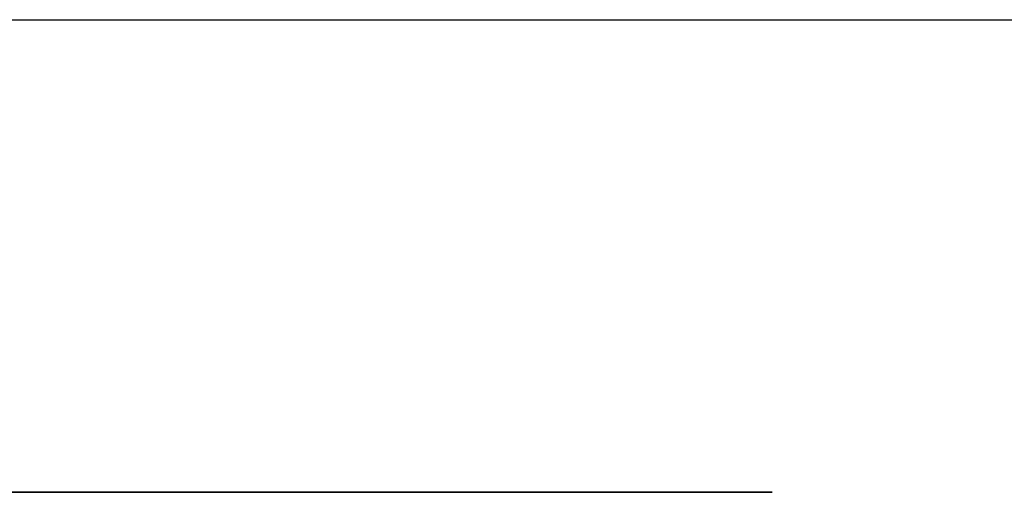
# Model space of a CAD drawing. Extents: x -4.2 to 4.1, y -6.8 to 5.8.
# Tile 211 of 214: x -1.567 to -0.713, y -2.072 to -1.663. Entities that reach past the tile are written whole.
import ezdxf

# ---------------------------------------------------------------- set-up
doc = ezdxf.new("R2010")
doc.units = 0
doc.layers.get('0').update_dxf_attribs({"linetype": 'CONTINUOUS'})

# ---------------------------------------------------------------- blocks, each defined once
blk = doc.blocks.new('*U1')
for p, q in [((-3.195, -1.6625, 4.425), (0.93, -1.6625, 4.425)), ((-3.195, -1.6625, 4.435), (0.93, -1.6625, 4.435)), ((-0.914, -2.0725, 4.4349), (-2.8515, -2.0725, 4.4349)), ((-2.8515, -2.0725, 4.435), (-0.914, -2.0725, 4.435)), ((-0.914, -2.0725, 4.435), (-0.914, -2.0725, 4.4349))]:
    blk.add_line(p, q)
at = {"extrusion": (0, 1, 0)}
for p, q in [((-3.195, -1.6625, 4.435), (0.93, -1.6625, 4.435)), ((-3.195, -1.6625, 4.425), (0.93, -1.6625, 4.425))]:
    blk.add_line(p, q, dxfattribs=at)
at = {"extrusion": (0, -1, 0)}
for p, q in [((-0.914, -2.0725, 4.4349), (-2.8515, -2.0725, 4.4349)), ((-2.8515, -2.0725, 4.435), (-0.914, -2.0725, 4.435)), ((-0.914, -2.0725, 4.435), (-0.914, -2.0725, 4.4349))]:
    blk.add_line(p, q, dxfattribs=at)

msp = doc.modelspace()

# ---------------------------------------------------------------- block references
msp.add_blockref('*U1', (0, 0))

doc.saveas('drawing.dxf')
